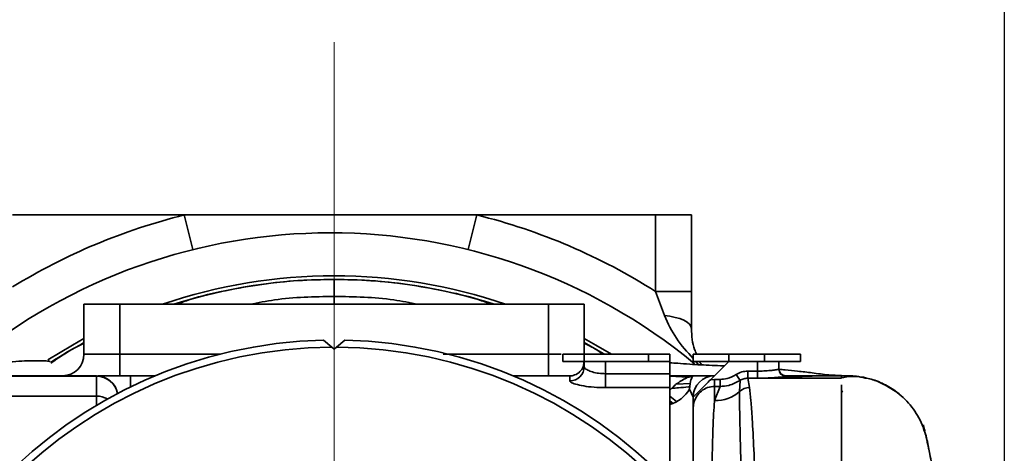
# Model space of a CAD drawing. Header units: millimetres. Extents: x 6316 to 18291, y -19059 to -9021.
# Tile 60 of 144: x 7838 to 7975, y -11744 to -11683. Entities that reach past the tile are written whole.
import ezdxf

# ---------------------------------------------------------------- set-up
doc = ezdxf.new("R2010")
doc.units = ezdxf.units.MM
doc.header["$LTSCALE"] = 10
doc.header["$PDSIZE"] = -1
doc.linetypes.add('CENTER', pattern=[50.8, 31.75, -6.35, 6.35, -6.35])
doc.layers.get('Defpoints').update_dxf_attribs({"true_color": 0x5e5e5e})
doc.layers.add('cen', color=2, linetype='CENTER', lineweight=18)
doc.layers.add('中心线层', color=1, linetype='CENTER')
doc.dimstyles.new('ISO-25', dxfattribs={"dimscale": 20, "dimtxt": 4, "dimasz": 3.05, "dimexe": 3, "dimexo": 0.625, "dimtad": 1, "dimdec": 0, "dimtxsty": 'Standard', "dimcen": 2.5, "dimclrd": 1, "dimclre": 1, "dimclrt": 4, "dimadec": 1, "dimazin": 2, "dimtfac": 1, "dimtdec": 0, "dimtmove": 0, "dimatfit": 0, "dimfxl": 1, "dimarcsym": 0})

# ---------------------------------------------------------------- blocks, each defined once
blk = doc.blocks.new('*D146')
at = {"layer": 'Defpoints', "color": 0, "linetype": 'ByBlock', "lineweight": 20, "transparency": 16777216}
for p in [(7975.41, -11645.57), (7787.82, -11792.73), (7975.41, -11792.73)]:
    blk.add_point(p, dxfattribs=at)
at = {"layer": '中心线层', "color": 1, "linetype": 'ByBlock', "lineweight": -2, "transparency": 16777216}
for p, q in [((7787.82, -11780.23), (7787.82, -11585.57)), ((7975.41, -11780.23), (7975.41, -11585.57)), ((7848.82, -11645.57), (7914.41, -11645.57))]:
    blk.add_line(p, q, dxfattribs=at)
at = {"layer": '中心线层', "color": 1, "linetype": 'ByBlock', "lineweight": 20, "transparency": 16777216}
for points in [[(7848.82, -11635.41), (7848.82, -11655.74), (7787.82, -11645.57)], [(7914.41, -11635.41), (7914.41, -11655.74), (7975.41, -11645.57)]]:
    blk.add_solid(points, dxfattribs=at)
at = {"layer": '中心线层', "color": 4, "linetype": 'ByBlock', "lineweight": 20, "transparency": 16777216, "insert": (7881.61, -11593.07), "char_height": 80, "attachment_point": 5}
blk.add_mtext('188', dxfattribs=at)

msp = doc.modelspace()

# ---------------------------------------------------------------- linework, layer by layer
at = {"color": 7, "linetype": 'Continuous', "lineweight": 35}
for p, q in [((7860.65, -11710.23), (7836.61, -11710.23)), ((7861.85, -11715.08), (7860.65, -11710.23)), ((7901.57, -11710.23), (7860.65, -11710.23)), ((7900.37, -11715.08), (7901.57, -11710.23)), ((7926.61, -11710.23), (7901.57, -11710.23)), ((7926.61, -11720.93), (7926.61, -11710.23)), ((7926.61, -11710.23), (7931.61, -11710.23)), ((7931.61, -11710.23), (7931.61, -11720.93)), ((7881.61, -11719.23), (7881.61, -11719.25)), ((7881.61, -11722.73), (7881.61, -11721.63)), ((7927.83, -11724.31), (7926.61, -11720.93)), ((7931.61, -11720.93), (7926.61, -11720.93)), ((7846.61, -11729.73), (7846.61, -11722.73)), ((7846.61, -11722.73), (7851.61, -11722.73)), ((7851.61, -11722.73), (7851.61, -11729.73)), ((7851.61, -11722.73), (7911.61, -11722.73)), ((7911.61, -11729.73), (7911.61, -11722.73)), ((7911.61, -11722.73), (7916.61, -11722.73)), ((7916.61, -11722.73), (7916.61, -11729.73)), ((7880.11, -11727.74), (7881.28, -11728.73)), ((7881.61, -11729), (7881.28, -11728.73)), ((7881.94, -11728.73), (7881.61, -11729)), ((7881.94, -11728.73), (7883.11, -11727.74)), ((7851.61, -11732.73), (7851.61, -11729.73)), ((7851.61, -11729.73), (7865.71, -11729.73)), ((7896.89, -11729.73), (7911.61, -11729.73)), ((7911.61, -11732.73), (7911.61, -11729.73)), ((7913.61, -11730.73), (7913.61, -11729.73)), ((7913.61, -11729.73), (7916.61, -11729.73)), ((7916.61, -11729.73), (7916.61, -11730.73)), ((7916.61, -11729.73), (7925.61, -11729.73)), ((7925.61, -11730.73), (7925.61, -11729.73)), ((7925.61, -11729.73), (7928.61, -11729.73)), ((7928.61, -11729.73), (7928.61, -11730.73)), ((7931.86, -11730.73), (7931.86, -11729.73)), ((7931.86, -11729.73), (7936.86, -11729.73)), ((7936.86, -11729.73), (7936.86, -11730.73)), ((7936.86, -11729.73), (7941.86, -11729.73)), ((7941.86, -11730.73), (7941.86, -11729.73)), ((7941.86, -11729.73), (7946.86, -11729.73)), ((7946.86, -11729.73), (7946.86, -11730.73)), ((7916.61, -11730.73), (7913.61, -11730.73)), ((7916.61, -11731.46), (7916.61, -11730.73)), ((7916.61, -11730.73), (7925.61, -11730.73)), ((7919.61, -11730.73), (7919.61, -11732.45)), ((7919.61, -11730.73), (7928.61, -11730.73)), ((7928.61, -11732.45), (7928.61, -11730.73)), ((7936.86, -11730.73), (7931.86, -11730.73)), ((7932.59, -11731.18), (7932.22, -11730.73)), ((7936.86, -11730.73), (7934.31, -11733.28)), ((7940.86, -11730.73), (7936.86, -11730.73)), ((7936.86, -11730.73), (7941.86, -11730.73)), ((7940.86, -11732.07), (7940.86, -11730.73)), ((7946.86, -11730.73), (7941.86, -11730.73)), ((7943.86, -11730.73), (7943.86, -11731.78)), ((7848.36, -11732.73), (7824.36, -11732.73)), ((7824.36, -11732.79), (7848.36, -11732.79)), ((7848.36, -11732.79), (7848.36, -11732.73)), ((7848.36, -11735.58), (7848.36, -11732.79)), ((7856.61, -11732.73), (7853.11, -11732.73)), ((7853.11, -11734.31), (7853.11, -11732.73)), ((7914.61, -11732.73), (7906.61, -11732.73)), ((7914.61, -11733.44), (7914.61, -11732.73)), ((7914.79, -11732.73), (7914.98, -11732.73)), ((7919.61, -11732.45), (7919.61, -11734.39)), ((7919.61, -11732.45), (7928.61, -11732.45)), ((7928.61, -11732.45), (7928.61, -11734.39)), ((7931.12, -11732.93), (7928.61, -11732.8)), ((7938.42, -11733.39), (7937.87, -11732.56)), ((7939.51, -11733.07), (7939.51, -11732.07)), ((7939.51, -11732.07), (7940.86, -11732.07)), ((7939.51, -11733.07), (7939.76, -11734.37)), ((7940.86, -11733.07), (7939.51, -11733.07)), ((7940.86, -11733.07), (7940.86, -11732.07)), ((7952.61, -11733.07), (7940.87, -11733.07)), ((7942.4, -11733.03), (7941.83, -11733.07)), ((7946.89, -11732.82), (7943.72, -11732.95)), ((7944.86, -11732.73), (7952.61, -11732.73)), ((7952.61, -11732.73), (7952.61, -11733.06)), ((7952.61, -11732.73), (7952.61, -11732.73)), ((7955.42, -11732.93), (7955.67, -11732.99)), ((7955.43, -11732.9), (7955.43, -11732.9)), ((7955.43, -11732.9), (7955.43, -11732.9)), ((7955.43, -11732.9), (7955.43, -11732.9)), ((7955.43, -11732.9), (7955.43, -11732.9)), ((7955.43, -11732.9), (7955.43, -11732.9)), ((7928.61, -11734.39), (7919.61, -11734.39)), ((7928.61, -11747.83), (7928.61, -11734.39)), ((7931.48, -11733.79), (7929.5, -11733.91)), ((7934.31, -11733.28), (7934.86, -11733.24)), ((7934.86, -11734.21), (7934.86, -11733.24)), ((7934.86, -11733.24), (7935.63, -11733.24)), ((7934.86, -11734.21), (7934.86, -11736.2)), ((7934.86, -11736.2), (7935.63, -11734.21)), ((7935.63, -11734.21), (7934.86, -11734.21)), ((7935.63, -11734.21), (7935.63, -11733.24)), ((7938.36, -11734.93), (7938.42, -11733.39)), ((7958.66, -11733.96), (7958.66, -11733.96)), ((7958.66, -11733.97), (7959.09, -11734.19)), ((7958.66, -11733.97), (7959.09, -11734.19)), ((7958.66, -11733.97), (7959.09, -11734.19)), ((7958.66, -11733.97), (7959.09, -11734.19)), ((7848.36, -11735.58), (7825.91, -11735.58)), ((7848.36, -11736.87), (7848.36, -11735.58)), ((7928.61, -11735.57), (7929.55, -11736.35)), ((7931.86, -11735.73), (7931.36, -11734.6)), ((7929.06, -11736.59), (7928.61, -11736.22)), ((7928.61, -11736.33), (7928.84, -11736.51)), ((7928.84, -11736.51), (7928.61, -11736.33)), ((7931.86, -11751.5), (7931.86, -11737.35)), ((7964.11, -11739.58), (7964.11, -11740.12)), ((7964.25, -11740.52), (7964.25, -11740.52)), ((7964.73, -11742.48), (7964.73, -11742.48))]:
    msp.add_line(p, q, dxfattribs=at)
at = {"color": 7, "linetype": 'Continuous', "lineweight": 35, "flags": 128}
for points in [[(7931.61, -11726.1), (7931.54, -11725.79), (7931.34, -11725.5), (7931.01, -11725.22), (7930.55, -11724.97), (7929.99, -11724.74), (7929.34, -11724.56), (7928.61, -11724.41), (7927.83, -11724.31)], [(7841.55, -11730.51), (7844.98, -11728.43), (7846.61, -11727.53)], [(7916.61, -11727.53), (7918.24, -11728.43), (7920.43, -11729.73)], [(7919.47, -11729.73), (7919.28, -11729.61), (7916.61, -11728.09)], [(7952.8, -11734.87), (7952.6, -11735.02), (7952.6, -11735.02)]]:
    msp.add_lwpolyline(points, dxfattribs=at)
at = {"color": 7, "linetype": 'Continuous', "lineweight": 35}
for centre, radius, start, end in [((7881.11, -11792.73), 85, 103.9306, 121.5693), ((7881.11, -11792.73), 85, 57.6361, 76.0694), ((7881.11, -11792.73), 80, 50.4481, 129.6372), ((7881.61, -11792.73), 74, 71.0754, 108.9246), ((7881.61, -11792.73), 73.5, 72.2472, 107.7528), ((7881.61, -11792.73), 65, 91.3223, 88.6777), ((7881.61, -11792.73), 64, 90.2935, 89.7065), ((7881.61, -11792.73), 73.5, 118.4369, 122.7019), ((7843.61, -11729.73), 3, 270, 0), ((7914.62, -11731.45), 1.99, 269.6617, 359.6577), ((7944.86, -11731.73), 1, 179.9924, 270), ((7944.86, -11731.78), 1, 180.024, 270.024), ((7848.36, -11735.73), 3, 9.7714, 90), ((7848.36, -11735.79), 3, 10.938, 90.0276), ((7914.61, -11730.73), 2, 270, 320.9812), ((7931.11, -11731.44), 1.49, 270.3623, 300.3738), ((7934.86, -11735.73), 3, 90, 180), ((7939.77, -11736.41), 2.04, 90.3354, 133.7116), ((7848.37, -11738.75), 3.17, 60.8889, 90.1224), ((7927.23, -11732.16), 4.8, 286.7356, 329.452), ((7935.03, -11731.19), 5.01, 268.065, 311.6253)]:
    msp.add_arc(centre, radius, start, end, dxfattribs=at)
for points, knots in [([(7881.61, -11719.25), (7879.92, -11719.28), (7876.55, -11719.35), (7871.47, -11719.88), (7866.43, -11720.8), (7862.42, -11721.67), (7860.21, -11722.5), (7859.61, -11722.73)], [0, 0, 0, 0, 0.226252, 0.452504, 0.683204, 0.913904, 1, 1, 1, 1]), ([(7881.61, -11721.63), (7881.61, -11721.18), (7881.61, -11720.29), (7881.61, -11719.51), (7881.61, -11719.33), (7881.61, -11719.25)], [0, 0, 0, 0, 0.3426, 0.671188, 1, 1, 1, 1]), ([(7903.61, -11722.73), (7903.01, -11722.5), (7900.83, -11721.68), (7896.89, -11720.82), (7891.88, -11719.9), (7886.77, -11719.35), (7883.33, -11719.28), (7881.61, -11719.25)], [0, 0, 0, 0, 0.086096, 0.312349, 0.538601, 0.769301, 1, 1, 1, 1]), ([(7869.86, -11722.73), (7870.99, -11722.5), (7874.86, -11721.74), (7878.82, -11721.68), (7881.61, -11721.63)], [0, 0, 0, 0, 0.292683, 1, 1, 1, 1]), ([(7881.61, -11721.63), (7884.41, -11721.68), (7888.36, -11721.74), (7892.23, -11722.5), (7893.36, -11722.73)], [0, 0, 0, 0, 0.707317, 1, 1, 1, 1]), ([(7931.61, -11720.93), (7931.61, -11721.8), (7931.61, -11723.57), (7931.61, -11725.24), (7931.61, -11726.1)], [0, 0, 0, 0, 0.491176, 1, 1, 1, 1]), ([(7931.86, -11730.3), (7931.03, -11729.4), (7929.4, -11727.65), (7928.34, -11725.41), (7927.83, -11724.31)], [0, 0, 0, 0, 0.509769, 1, 1, 1, 1]), ([(7931.61, -11726.1), (7931.64, -11726.63), (7931.69, -11727.69), (7931.97, -11728.89), (7932.24, -11729.5), (7932.34, -11729.73)], [0, 0, 0, 0, 0.386913, 0.775184, 1, 1, 1, 1]), ([(7846.61, -11728.18), (7846.25, -11728.35), (7844.61, -11729.14), (7843.11, -11730.18), (7841.95, -11730.98)], [0, 0, 0, 0, 0.222321, 1, 1, 1, 1]), ([(7919.29, -11729.73), (7918.77, -11729.37), (7917.91, -11728.79), (7916.98, -11728.35), (7916.61, -11728.18)], [0, 0, 0, 0, 0.609208, 1, 1, 1, 1]), ([(7846.61, -11729.73), (7846.63, -11729.73), (7846.7, -11729.73), (7847.3, -11729.73), (7848.43, -11729.73), (7849.92, -11729.73), (7851.05, -11729.73), (7851.61, -11729.73)], [0, 0, 0, 0, 0.141225, 0.355918, 0.570612, 0.785306, 1, 1, 1, 1]), ([(7911.61, -11729.73), (7911.98, -11729.73), (7912.6, -11729.73), (7913.16, -11729.73), (7913.38, -11729.73)], [0, 0, 0, 0, 0.604811, 1, 1, 1, 1]), ([(7841.8, -11730.77), (7841.8, -11730.75), (7841.85, -11730.65), (7841.32, -11730.68), (7840.56, -11730.62), (7839.42, -11730.61), (7837.96, -11730.67), (7836.19, -11730.79), (7834.14, -11730.95), (7831.89, -11731.1), (7830.23, -11731.23), (7829.25, -11731.33), (7828.9, -11731.4), (7828.67, -11731.44), (7828.39, -11731.46), (7828.17, -11731.47), (7827.95, -11731.47), (7827.76, -11731.47), (7827.56, -11731.47), (7827.28, -11731.46), (7826.75, -11731.47), (7826.05, -11731.48), (7825.14, -11731.52), (7823.91, -11731.58), (7822.36, -11731.68), (7820.45, -11731.82), (7818.25, -11732), (7815.71, -11732.24), (7813.19, -11732.61), (7811.43, -11732.66), (7810.64, -11732.69)], [0, 0, 0, 0, 0.01559, 0.074097, 0.133079, 0.19906, 0.263754, 0.327432, 0.390327, 0.451023, 0.50357, 0.547486, 0.564005, 0.576795, 0.581506, 0.585234, 0.588223, 0.589583, 0.590944, 0.593889, 0.59753, 0.608106, 0.623873, 0.645141, 0.682278, 0.729633, 0.787433, 0.855986, 0.935492, 1, 1, 1, 1]), ([(7916.61, -11730.74), (7916.57, -11731.07), (7916.52, -11731.5), (7916.24, -11731.89), (7916.16, -11731.99)], [0, 0, 0, 0, 0.750832, 1, 1, 1, 1]), ([(7916.61, -11731.46), (7916.63, -11731.52), (7916.67, -11731.68), (7917.05, -11731.95), (7917.73, -11732.21), (7918.61, -11732.41), (7919.28, -11732.43), (7919.61, -11732.45)], [0, 0, 0, 0, 0.155291, 0.374014, 0.586718, 0.794228, 1, 1, 1, 1]), ([(7936.23, -11731.35), (7936.18, -11731.35), (7935.58, -11731.32), (7934.36, -11731.27), (7932.83, -11731.2), (7931.24, -11731.1), (7929.85, -11731), (7928.97, -11730.94), (7928.61, -11730.91)], [0, 0, 0, 0, 0.014493, 0.168234, 0.350316, 0.562155, 0.821018, 1, 1, 1, 1]), ([(7932.76, -11730.73), (7932.77, -11730.76), (7932.85, -11730.95), (7932.96, -11731.09), (7933.05, -11731.2)], [0, 0, 0, 0, 0.1904693, 1, 1, 1, 1]), ([(7940.86, -11732.07), (7941.08, -11732.07), (7941.64, -11732.07), (7942.48, -11732.02), (7943.24, -11731.93), (7943.76, -11731.84), (7943.83, -11731.8), (7943.86, -11731.78)], [0, 0, 0, 0, 0.139918, 0.35487, 0.570198, 0.785148, 1, 1, 1, 1]), ([(7952.64, -11732.69), (7952.03, -11732.68), (7950.62, -11732.64), (7948.63, -11732.32), (7946.58, -11732.1), (7945.05, -11731.94), (7944.17, -11731.86), (7943.88, -11731.84)], [0, 0, 0, 0, 0.20303, 0.470887, 0.705085, 0.905871, 1, 1, 1, 1]), ([(7835.72, -11732.73), (7836.84, -11732.73), (7839.09, -11732.73), (7841.75, -11732.73), (7843.34, -11732.73), (7844, -11732.73), (7844.23, -11732.73), (7844.32, -11732.73), (7844.34, -11732.73), (7844.35, -11732.73)], [0, 0, 0, 0, 0.307277, 0.615348, 0.815386, 0.910134, 0.957768, 0.981121, 1, 1, 1, 1]), ([(7848.54, -11732.73), (7849.74, -11732.73), (7851.23, -11732.73), (7852.78, -11732.73), (7853.08, -11732.73)], [0, 0, 0, 0, 0.805251, 1, 1, 1, 1]), ([(7928.61, -11734.74), (7928.81, -11734.51), (7929.14, -11734.15), (7929.84, -11733.66), (7930.42, -11733.3), (7930.89, -11733.05), (7931.08, -11732.95), (7931.12, -11732.93)], [0, 0, 0, 0, 0.374468, 0.609132, 0.850782, 0.970493, 1, 1, 1, 1]), ([(7928.62, -11732.73), (7928.73, -11732.73), (7929.89, -11732.73), (7930.92, -11732.73), (7931.86, -11732.73)], [0, 0, 0, 0, 0.097279, 1, 1, 1, 1]), ([(7931.36, -11734.6), (7931.36, -11734.6), (7931.36, -11734.03), (7931.51, -11733.31), (7931.78, -11732.79), (7931.83, -11732.75), (7931.86, -11732.73)], [0, 0, 0, 0, 0.003386, 0.430635, 0.71213, 1, 1, 1, 1]), ([(7931.86, -11732.73), (7932.49, -11732.73), (7933.56, -11732.73), (7934.63, -11732.73), (7934.78, -11732.73), (7934.86, -11732.73)], [0, 0, 0, 0, 0.418203, 0.706614, 1, 1, 1, 1]), ([(7935.63, -11733.24), (7935.96, -11733.22), (7936.76, -11733.17), (7937.46, -11732.78), (7937.87, -11732.56)], [0, 0, 0, 0, 0.417426, 1, 1, 1, 1]), ([(7937.87, -11732.56), (7938.13, -11732.42), (7938.64, -11732.14), (7939.22, -11732.1), (7939.51, -11732.07)], [0, 0, 0, 0, 0.499772, 1, 1, 1, 1]), ([(7939.51, -11733.07), (7939.31, -11733.08), (7938.93, -11733.11), (7938.59, -11733.3), (7938.42, -11733.39)], [0, 0, 0, 0, 0.50028, 1, 1, 1, 1]), ([(7944.86, -11732.78), (7944.82, -11732.8), (7944.73, -11732.84), (7944.04, -11732.93), (7943.02, -11733.01), (7941.89, -11733.06), (7941.15, -11733.07), (7940.86, -11733.07)], [0, 0, 0, 0, 0.213166, 0.427052, 0.642506, 0.858818, 1, 1, 1, 1]), ([(7942.85, -11733.07), (7943.11, -11733.05), (7943.9, -11732.98), (7945.59, -11732.87), (7947.75, -11732.78), (7950.16, -11732.73), (7951.75, -11732.73), (7952.61, -11732.73)], [0, 0, 0, 0, 0.092722, 0.276881, 0.483181, 0.721319, 1, 1, 1, 1]), ([(7944.86, -11732.73), (7944.86, -11732.73), (7944.86, -11732.74), (7944.86, -11732.77), (7944.86, -11732.78)], [0, 0, 0, 0, 0.813233, 1, 1, 1, 1]), ([(7955.95, -11733), (7955.38, -11732.92), (7954.22, -11732.75), (7953.08, -11732.93), (7952.51, -11733.02)], [0, 0, 0, 0, 0.4936516, 1, 1, 1, 1]), ([(7955.94, -11733.05), (7955.53, -11732.95), (7954.44, -11732.71), (7953.31, -11732.72), (7952.61, -11732.73)], [0, 0, 0, 0, 0.373439, 1, 1, 1, 1]), ([(7958.65, -11733.98), (7958.4, -11733.85), (7957.77, -11733.52), (7956.8, -11733.2), (7955.95, -11732.99), (7955.5, -11732.91), (7955.45, -11732.91), (7955.43, -11732.9)], [0, 0, 0, 0, 0.169872, 0.432583, 0.65836, 0.863436, 1, 1, 1, 1]), ([(7960.68, -11735.29), (7960.64, -11735.25), (7960.09, -11734.72), (7958.77, -11733.99), (7957.2, -11733.26), (7956.22, -11733.09), (7955.94, -11733.05)], [0, 0, 0, 0, 0.029393, 0.434842, 0.840239, 1, 1, 1, 1]), ([(7958.65, -11733.98), (7958.41, -11733.85), (7957.78, -11733.53), (7957.08, -11733.29), (7956.77, -11733.21), (7956.76, -11733.21)], [0, 0, 0, 0, 0.388834, 0.990175, 1, 1, 1, 1]), ([(7958.65, -11733.98), (7958.41, -11733.85), (7957.78, -11733.53), (7957.08, -11733.29), (7956.77, -11733.21), (7956.76, -11733.21)], [0, 0, 0, 0, 0.388836, 0.990181, 1, 1, 1, 1]), ([(7958.65, -11733.98), (7958.41, -11733.85), (7957.78, -11733.53), (7957.09, -11733.29), (7956.77, -11733.21), (7956.77, -11733.21)], [0, 0, 0, 0, 0.391, 0.99569, 1, 1, 1, 1]), ([(7958.65, -11733.98), (7958.41, -11733.85), (7957.78, -11733.53), (7957.09, -11733.29), (7956.77, -11733.21), (7956.77, -11733.21)], [0, 0, 0, 0, 0.390999, 0.995688, 1, 1, 1, 1]), ([(7919.61, -11734.39), (7919.06, -11734.38), (7917.96, -11734.35), (7916.49, -11734.17), (7915.35, -11733.91), (7914.71, -11733.65), (7914.64, -11733.5), (7914.61, -11733.44)], [0, 0, 0, 0, 0.212021, 0.422536, 0.633925, 0.848217, 1, 1, 1, 1]), ([(7928.85, -11734.5), (7929.17, -11734.47), (7929.96, -11734.4), (7930.73, -11734.33), (7931.3, -11734.27), (7931.34, -11734.27)], [0, 0, 0, 0, 0.388684, 0.959476, 1, 1, 1, 1]), ([(7934.31, -11733.28), (7934.06, -11733.52), (7933.45, -11734.14), (7932.63, -11734.96), (7932.06, -11735.53), (7931.86, -11735.73)], [0, 0, 0, 0, 0.299013, 0.75321, 1, 1, 1, 1]), ([(7934.86, -11734.21), (7934.53, -11734.25), (7933.87, -11734.31), (7932.98, -11734.83), (7932.3, -11735.6), (7931.92, -11736.49), (7931.88, -11737.09), (7931.86, -11737.35)], [0, 0, 0, 0, 0.205807, 0.412308, 0.622248, 0.838546, 1, 1, 1, 1]), ([(7938.42, -11733.39), (7937.91, -11733.67), (7937.03, -11734.13), (7936.04, -11734.19), (7935.63, -11734.21)], [0, 0, 0, 0, 0.5817, 1, 1, 1, 1]), ([(7939.76, -11734.37), (7939.82, -11734.94), (7939.95, -11736.09), (7940.15, -11738.93), (7940.36, -11742.85), (7940.5, -11746.54), (7940.57, -11748.41)], [0, 0, 0, 0, 0.214938, 0.432461, 0.713303, 1, 1, 1, 1]), ([(7952.61, -11733.99), (7952.61, -11734.17), (7952.61, -11734.72), (7952.61, -11736.5), (7952.61, -11739.2), (7952.61, -11742.62), (7952.61, -11746.67), (7952.61, -11751.29), (7952.61, -11756.44), (7952.61, -11762.06), (7952.61, -11768.06), (7952.61, -11774.2), (7952.61, -11780.38), (7952.61, -11786.52), (7952.61, -11792.77), (7952.61, -11799.04), (7952.61, -11805.43), (7952.61, -11811.82), (7952.61, -11818.1), (7952.61, -11824.06), (7952.61, -11829.62), (7952.61, -11834.71), (7952.61, -11839.28), (7952.61, -11843.26), (7952.61, -11846.57), (7952.61, -11848.96), (7952.61, -11849.92), (7952.61, -11850.28)], [0, 0, 0, 0, 0.019458, 0.061621, 0.103918, 0.146081, 0.188244, 0.230542, 0.272705, 0.314888, 0.357206, 0.399389, 0.438183, 0.477082, 0.515878, 0.555403, 0.594928, 0.637114, 0.679434, 0.721619, 0.763788, 0.806092, 0.848261, 0.890431, 0.932736, 0.974906, 1, 1, 1, 1]), ([(7952.61, -11734.01), (7952.61, -11734.24), (7952.61, -11734.93), (7952.61, -11737.16), (7952.61, -11740.6), (7952.61, -11744.98), (7952.61, -11750.17), (7952.61, -11756.08), (7952.61, -11762.62), (7952.61, -11769.68), (7952.61, -11777.13), (7952.61, -11784.84), (7952.61, -11792.69), (7952.61, -11800.54), (7952.61, -11808.25), (7952.61, -11815.64), (7952.61, -11820.18), (7952.61, -11822.41)], [0, 0, 0, 0, 0.03437, 0.103793, 0.172759, 0.241936, 0.311232, 0.380165, 0.449478, 0.518591, 0.587683, 0.656994, 0.725951, 0.795227, 0.864428, 0.933398, 1, 1, 1, 1]), ([(7957.67, -11733.53), (7957.71, -11733.54), (7957.78, -11733.55), (7957.84, -11733.59), (7957.87, -11733.61)], [0, 0, 0, 0, 0.5932504, 1, 1, 1, 1]), ([(7964.78, -11742.72), (7964.58, -11741.78), (7964.16, -11739.88), (7962.77, -11737.32), (7960.78, -11735.17), (7959.12, -11734.24), (7958.29, -11733.78)], [0, 0, 0, 0, 0.2464513, 0.496179, 0.7479572, 1, 1, 1, 1]), ([(7931.86, -11737.35), (7931.86, -11737.34), (7931.86, -11736.82), (7931.86, -11736.27), (7931.86, -11735.73)], [0, 0, 0, 0, 0.00631, 1, 1, 1, 1]), ([(7938.65, -11749.49), (7938.62, -11748.37), (7938.57, -11746.11), (7938.49, -11743.16), (7938.43, -11740.55), (7938.38, -11738.3), (7938.35, -11736.38), (7938.36, -11735.41), (7938.36, -11734.93)], [0, 0, 0, 0, 0.167902, 0.336985, 0.500476, 0.663967, 0.831985, 1, 1, 1, 1]), ([(7934.49, -11751.9), (7934.49, -11749.99), (7934.5, -11745.98), (7934.56, -11741.86), (7934.67, -11738.97), (7934.76, -11737.34), (7934.83, -11736.5), (7934.86, -11736.2)], [0, 0, 0, 0, 0.281135, 0.591145, 0.749839, 0.908531, 1, 1, 1, 1]), ([(7964.31, -11740.43), (7964.24, -11740.18), (7964.17, -11739.9), (7964.04, -11739.64), (7964.03, -11739.62)], [0, 0, 0, 0, 0.910372, 1, 1, 1, 1]), ([(7964.73, -11742.48), (7964.61, -11741.76), (7964.47, -11740.96), (7964.14, -11740.23), (7964.11, -11740.15)], [0, 0, 0, 0, 0.891741, 1, 1, 1, 1]), ([(7964.73, -11742.48), (7964.73, -11742.48), (7964.72, -11742.42), (7964.71, -11742.37), (7964.7, -11742.32)], [0, 0, 0, 0, 0.000369, 1, 1, 1, 1]), ([(7964.73, -11742.48), (7964.74, -11742.52), (7964.76, -11742.62), (7964.92, -11743.38), (7965.17, -11744.61), (7965.48, -11746.2), (7965.76, -11747.68), (7965.89, -11748.39)], [0, 0, 0, 0, 0.203126, 0.406253, 0.609381, 0.812511, 1, 1, 1, 1])]:
    msp.add_open_spline(points, degree=3, knots=knots, dxfattribs=at)
at = {"layer": 'cen', "color": 2, "linetype": 'CENTER', "lineweight": 20}
msp.add_line((7881.61, -11792.73), (7881.61, -11686.04), dxfattribs=at)

# ---------------------------------------------------------------- dimensions: what is measured, and where the dimension line sits
at = {"layer": '中心线层', "color": 1, "linetype": 'ByBlock', "lineweight": 20}
dim = msp.add_linear_dim(base=(7975.41, -11645.57), p1=(7787.82, -11792.73), p2=(7975.41, -11792.73), dimstyle='ISO-25', dxfattribs=at)
dim.commit()
dim.dimension.update_dxf_attribs({"geometry": '*D146', "text_midpoint": (7881.61, -11593.07)})

doc.saveas('drawing.dxf')
